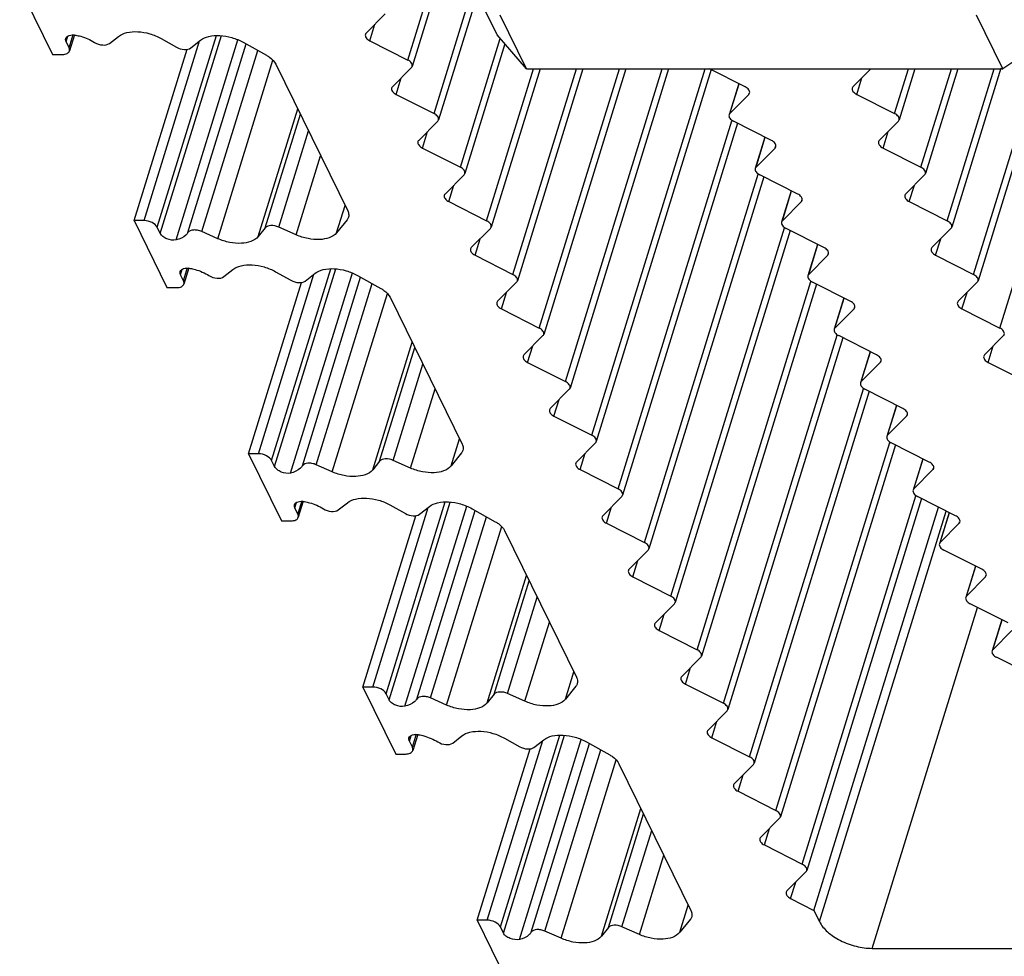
# Model space of a CAD drawing. Header units: millimetres. Extents: x 0 to 594, y 0 to 420.
# Tile 20 of 104: x 171 to 191, y 55 to 75. Entities that reach past the tile are written whole.
import ezdxf

# ---------------------------------------------------------------- set-up
doc = ezdxf.new("R2010")
doc.units = ezdxf.units.MM
doc.header["$LTSCALE"] = 32.67
doc.layers.get('0').update_dxf_attribs({"linetype": 'CONTINUOUS'})

msp = doc.modelspace()

# ---------------------------------------------------------------- linework, layer by layer
at = {"color": 9, "linetype": 'CONTINUOUS'}
for p, q in [((178.89345, 73.89225), (181.26812, 81.57668)), ((191.25477, 68.29762), (193.62947, 75.98216)), ((179.44252, 72.77336), (180.26294, 75.42824)), ((178.10207, 74.29347), (178.20831, 74.63726)), ((171.8243, 74.14873), (171.91028, 74.42699)), ((171.76137, 74.27697), (171.79691, 74.39199)), ((173.38783, 70.54029), (174.54629, 74.28906)), ((173.6637, 70.40043), (174.90085, 74.40384)), ((173.72663, 70.27219), (175.00228, 74.4002)), ((174.05878, 70.13814), (175.34932, 74.31434)), ((174.30497, 70.28854), (175.52194, 74.22668)), ((179.99167, 71.65431), (180.82262, 74.34328)), ((190.7057, 69.41652), (192.22047, 74.31832)), ((174.59257, 70.31176), (175.76103, 74.0929)), ((174.92844, 70.16292), (176.07936, 73.88731)), ((180.54074, 70.53542), (181.522, 73.71077)), ((181.08982, 69.41652), (182.41684, 73.71077)), ((181.63889, 68.29762), (183.31168, 73.71077)), ((182.18797, 67.17872), (184.20652, 73.71077)), ((182.73704, 66.05983), (185.10137, 73.71077)), ((189.0584, 72.77336), (189.34808, 73.71077)), ((189.60754, 71.65431), (190.24304, 73.71077)), ((190.15662, 70.53542), (191.13788, 73.71077)), ((178.65114, 73.17457), (178.75739, 73.51837)), ((185.61666, 72.77336), (185.80946, 73.39727)), ((188.26702, 73.17457), (188.37326, 73.51837)), ((186.01426, 73.17457), (186.02298, 73.20277)), ((175.77381, 70.20804), (176.59655, 72.87043)), ((175.91889, 70.38808), (176.65143, 72.75859)), ((183.28612, 64.94093), (185.66082, 72.62547)), ((176.20068, 70.40312), (176.82149, 72.41205)), ((179.20015, 72.0556), (179.30639, 72.3994)), ((188.81603, 72.0556), (188.92227, 72.3994)), ((186.1658, 71.65431), (186.35864, 72.27832)), ((186.56348, 72.0556), (186.57219, 72.0838)), ((176.56404, 70.24209), (177.07498, 71.89549)), ((183.8352, 63.82203), (186.20986, 71.50646)), ((179.74937, 70.93663), (179.85561, 71.28043)), ((186.71488, 70.53542), (186.90768, 71.15933)), ((189.36524, 70.93663), (189.47148, 71.28043)), ((187.11248, 70.93663), (187.1212, 70.96483)), ((177.40942, 70.28721), (177.58515, 70.85588)), ((184.38427, 62.70313), (186.75894, 70.38756)), ((180.29844, 69.81773), (180.40468, 70.16153)), ((189.91432, 69.81773), (190.02056, 70.16153)), ((187.26395, 69.41652), (187.45676, 70.04043)), ((187.66156, 69.81773), (187.67027, 69.84593)), ((174.14985, 69.40976), (174.18539, 69.52479)), ((174.21278, 69.28153), (174.29876, 69.55978)), ((176.05218, 65.53322), (177.28933, 69.53664)), ((176.11511, 65.40498), (177.39076, 69.53299)), ((175.77631, 65.67308), (176.93476, 69.42186)), ((176.44725, 65.27093), (177.7378, 69.44713)), ((176.69344, 65.42133), (177.91042, 69.35947)), ((176.98105, 65.44455), (178.14951, 69.2257)), ((184.93335, 61.58423), (187.30801, 69.26866)), ((177.31692, 65.29572), (178.46784, 69.02011)), ((180.84752, 68.69883), (180.95376, 69.04263)), ((187.81303, 68.29762), (188.00583, 68.92153)), ((190.46339, 68.69883), (190.56963, 69.04263)), ((188.21063, 68.69883), (188.21935, 68.72704)), ((185.48242, 60.46534), (187.85709, 68.14977)), ((178.16229, 65.34083), (178.98503, 68.00322)), ((178.30737, 65.52087), (179.03991, 67.89139)), ((181.39659, 67.57994), (181.50283, 67.92373)), ((191.01247, 67.57994), (191.11871, 67.92373)), ((188.3621, 67.17872), (188.55491, 67.80263)), ((178.58916, 65.53591), (179.20997, 67.54485)), ((188.75971, 67.57994), (188.76842, 67.60814)), ((178.95252, 65.37489), (179.46346, 67.02829)), ((186.0315, 59.34644), (188.40617, 67.03087)), ((181.94567, 66.46104), (182.05191, 66.80484)), ((188.91118, 66.05983), (189.10398, 66.68374)), ((189.30878, 66.46104), (189.3175, 66.48924)), ((179.7979, 65.42001), (179.97363, 65.98867)), ((186.58057, 58.22754), (188.95524, 65.91197)), ((182.49474, 65.34214), (182.60098, 65.68594)), ((189.46026, 64.94093), (189.65306, 65.56484)), ((189.85786, 65.34214), (189.86657, 65.37034)), ((187.12965, 57.10864), (189.50432, 64.79307)), ((176.53833, 64.54256), (176.57387, 64.65758)), ((176.60125, 64.41432), (176.68724, 64.69257)), ((178.16478, 60.80588), (179.32324, 64.55465)), ((178.44066, 60.66601), (179.67781, 64.66943)), ((178.50359, 60.53778), (179.77924, 64.66579)), ((178.83573, 60.40373), (180.12628, 64.57993)), ((183.04382, 64.22324), (183.15006, 64.56704)), ((179.08192, 60.55412), (180.2989, 64.49226)), ((179.36953, 60.57735), (180.53799, 64.35849)), ((187.48876, 55.9107), (190.13662, 64.47916)), ((190.00933, 63.82203), (190.20213, 64.44594)), ((179.70539, 60.42851), (180.85632, 64.1529)), ((190.40693, 64.22324), (190.41565, 64.25144)), ((183.59289, 63.10434), (183.69913, 63.44814)), ((190.55841, 62.70313), (190.75121, 63.32704)), ((180.55077, 60.47363), (181.37351, 63.13602)), ((190.95601, 63.10434), (190.96472, 63.13255)), ((180.69585, 60.65366), (181.42839, 63.02418)), ((180.97764, 60.6687), (181.59845, 62.67764)), ((184.14197, 61.98545), (184.24821, 62.32924)), ((188.59225, 55.35125), (190.79099, 62.46635)), ((181.341, 60.50768), (181.85194, 62.16108)), ((191.10748, 61.58423), (191.30028, 62.20814)), ((182.18637, 60.5528), (182.36211, 61.12147)), ((184.69104, 60.86655), (184.79729, 61.21035)), ((185.24012, 59.74765), (185.34636, 60.09145)), ((178.98973, 59.54712), (179.07572, 59.82537)), ((178.9268, 59.67535), (178.96235, 59.79037)), ((180.55326, 55.93867), (181.71172, 59.68744)), ((180.82913, 55.79881), (182.06628, 59.80222)), ((180.89206, 55.67057), (182.16771, 59.79858)), ((181.22421, 55.53652), (182.51475, 59.71272)), ((181.4704, 55.68692), (182.68738, 59.62506)), ((181.758, 55.71014), (182.92647, 59.49128)), ((182.09387, 55.5613), (183.2448, 59.28569)), ((185.78919, 58.62875), (185.89544, 58.97255)), ((182.93925, 55.60642), (183.76199, 58.26881)), ((183.08432, 55.78646), (183.81687, 58.15697)), ((183.36611, 55.8015), (183.98692, 57.81044)), ((186.33827, 57.50985), (186.44451, 57.85365)), ((183.72948, 55.64048), (184.24042, 57.29387)), ((186.88735, 56.39096), (186.99359, 56.73475)), ((184.57485, 55.68559), (184.75058, 56.25426))]:
    msp.add_line(p, q, dxfattribs=at)
at = {"color": 7, "linetype": 'CONTINUOUS'}
for p, q in [((181.38612, 81.52351), (178.98702, 73.75999)), ((193.1984, 77.04786), (190.79926, 69.28426)), ((180.75979, 74.41576), (180.21072, 75.53466)), ((170.79211, 75.40749), (171.47846, 74.00887)), ((180.34544, 75.26014), (179.53609, 72.64109)), ((178.42202, 74.85292), (178.02442, 74.4517)), ((181.37089, 73.71077), (180.82181, 74.82967)), ((191.31835, 73.71077), (190.76927, 74.82967)), ((171.93608, 74.41901), (171.83203, 74.0823)), ((181.37089, 73.71077), (180.75979, 74.41576)), ((192.36516, 74.41576), (191.31835, 73.71077)), ((171.8243, 74.14873), (171.76137, 74.27697)), ((172.66615, 74.2374), (172.85594, 74.38624)), ((173.74559, 74.34112), (174.06737, 74.16108)), ((174.36392, 74.14604), (174.56925, 74.30707)), ((175.4589, 74.26195), (175.94446, 73.99027)), ((178.10207, 74.29347), (178.89345, 73.89225)), ((180.92173, 74.22895), (180.08524, 71.52205)), ((171.47846, 74.00887), (171.68569, 74.00887)), ((173.18059, 70.54029), (174.28561, 74.11615)), ((176.13741, 73.80607), (177.6405, 70.74309)), ((178.9711, 73.73402), (178.57349, 73.3328)), ((181.65644, 73.71077), (180.63431, 70.40315)), ((182.55128, 73.71077), (181.18339, 69.28426)), ((181.37089, 73.71077), (191.31835, 73.71077)), ((183.44612, 73.71077), (181.73246, 68.16536)), ((184.34097, 73.71077), (182.28154, 67.04646)), ((185.22975, 73.69117), (182.83061, 65.92756)), ((185.93661, 73.3328), (185.19109, 73.71077)), ((188.56394, 73.71077), (188.18937, 73.3328)), ((189.48252, 73.71077), (189.15197, 72.64109)), ((190.37748, 73.71077), (189.70111, 71.52205)), ((191.27633, 73.72375), (190.25019, 70.40315)), ((185.80264, 73.40073), (185.60074, 72.74738)), ((178.65114, 73.17457), (179.44252, 72.77336)), ((185.61666, 72.77336), (186.01426, 73.17457)), ((188.26702, 73.17457), (189.0584, 72.77336)), ((179.52017, 72.61512), (179.1225, 72.21384)), ((185.77883, 72.57227), (183.37969, 64.80866)), ((186.48583, 72.21384), (185.69431, 72.61512)), ((189.13605, 72.61512), (188.73837, 72.21384)), ((186.35181, 72.28178), (186.14989, 71.62834)), ((179.20015, 72.0556), (179.99167, 71.65431)), ((186.1658, 71.65431), (186.56348, 72.0556)), ((188.81603, 72.0556), (189.60754, 71.65431)), ((180.06932, 71.49608), (179.67171, 71.09487)), ((186.32787, 71.45328), (183.92876, 63.68977)), ((187.03483, 71.09487), (186.24345, 71.49608)), ((189.6852, 71.49608), (189.28759, 71.09487)), ((186.90086, 71.16279), (186.69896, 70.50944)), ((179.74937, 70.93663), (180.54074, 70.53542)), ((186.71488, 70.53542), (187.11248, 70.93663)), ((189.36524, 70.93663), (190.15662, 70.53542)), ((173.18059, 70.54029), (173.86693, 69.14167)), ((173.38783, 70.54029), (173.18059, 70.54029)), ((177.62834, 70.55889), (177.40942, 70.28721)), ((173.72663, 70.27219), (173.6637, 70.40043)), ((174.92844, 70.16292), (174.59257, 70.31176)), ((175.91889, 70.38808), (175.77381, 70.20804)), ((176.56404, 70.24209), (176.20068, 70.40312)), ((180.61839, 70.37718), (180.22079, 69.97597)), ((186.87695, 70.33438), (184.47784, 62.57087)), ((187.58391, 69.97597), (186.79253, 70.37718)), ((190.23427, 70.37718), (189.83667, 69.97597)), ((187.44993, 70.04389), (187.24804, 69.39055)), ((180.29844, 69.81773), (181.08982, 69.41652)), ((187.26395, 69.41652), (187.66156, 69.81773)), ((189.91432, 69.81773), (190.7057, 69.41652)), ((174.32456, 69.55181), (174.22051, 69.2151)), ((175.05462, 69.37019), (175.24441, 69.51903)), ((174.21278, 69.28153), (174.14985, 69.40976)), ((176.13407, 69.47391), (176.45584, 69.29388)), ((176.7524, 69.27884), (176.95772, 69.43986)), ((177.84738, 69.39474), (178.33294, 69.12307)), ((173.86693, 69.14167), (174.07417, 69.14167)), ((175.56907, 65.67308), (176.67409, 69.24894)), ((181.16747, 69.25828), (180.76987, 68.85707)), ((187.42602, 69.21549), (185.02692, 61.45197)), ((188.13298, 68.85707), (187.3416, 69.25828)), ((190.78335, 69.25828), (190.38574, 68.85707)), ((178.52588, 68.93886), (180.02898, 65.87588)), ((187.99901, 68.92499), (187.79711, 68.27165)), ((180.84752, 68.69883), (181.63889, 68.29762)), ((187.81303, 68.29762), (188.21063, 68.69883)), ((190.46339, 68.69883), (191.25477, 68.29762)), ((181.71654, 68.13939), (181.31894, 67.73817)), ((187.9751, 68.09659), (185.57599, 60.33307)), ((188.68206, 67.73817), (187.89068, 68.13939)), ((191.33242, 68.13939), (190.93482, 67.73817)), ((188.54809, 67.80609), (188.34619, 67.15275)), ((181.39659, 67.57994), (182.18797, 67.17872)), ((188.3621, 67.17872), (188.75971, 67.57994)), ((191.01247, 67.57994), (191.80385, 67.17872)), ((182.26562, 67.02049), (181.86802, 66.61927)), ((189.23113, 66.61927), (188.43976, 67.02049)), ((188.52417, 66.97769), (186.12507, 59.21418)), ((189.09716, 66.6872), (188.89526, 66.03385)), ((181.94567, 66.46104), (182.73704, 66.05983)), ((188.91118, 66.05983), (189.30878, 66.46104)), ((182.8147, 65.90159), (182.41709, 65.50038)), ((189.07325, 65.85879), (186.67414, 58.09528)), ((189.78021, 65.50038), (188.98883, 65.90159)), ((175.56907, 65.67308), (176.25541, 64.27446)), ((175.77631, 65.67308), (175.56907, 65.67308)), ((180.01682, 65.69168), (179.7979, 65.42001)), ((176.11511, 65.40498), (176.05218, 65.53322)), ((177.31692, 65.29572), (176.98105, 65.44455)), ((178.30737, 65.52087), (178.16229, 65.34083)), ((178.95252, 65.37489), (178.58916, 65.53591)), ((189.64624, 65.5683), (189.44434, 64.91495)), ((182.49474, 65.34214), (183.28612, 64.94093)), ((189.46026, 64.94093), (189.85786, 65.34214)), ((183.36377, 64.78269), (182.96617, 64.38148)), ((190.32928, 64.38148), (189.53791, 64.78269)), ((176.71304, 64.6846), (176.60898, 64.34789)), ((177.4431, 64.50299), (177.63289, 64.65183)), ((178.52255, 64.60671), (178.84432, 64.42667)), ((179.14088, 64.41163), (179.3462, 64.57266)), ((189.62232, 64.73989), (187.22322, 56.97638)), ((187.37421, 56.14413), (189.97522, 64.56098)), ((176.60125, 64.41432), (176.53833, 64.54256)), ((177.95754, 60.80588), (179.06257, 64.38174)), ((180.23586, 64.52754), (180.72142, 64.25586)), ((190.19531, 64.4494), (189.99341, 63.79606)), ((176.25541, 64.27446), (176.46265, 64.27446)), ((183.04382, 64.22324), (183.8352, 63.82203)), ((190.00933, 63.82203), (190.40693, 64.22324)), ((180.91436, 64.07166), (182.41746, 61.00868)), ((183.91285, 63.66379), (183.51524, 63.26258)), ((190.87836, 63.26258), (190.08698, 63.66379)), ((190.74439, 63.3305), (190.54249, 62.67716)), ((183.59289, 63.10434), (184.38427, 62.70313)), ((190.55841, 62.70313), (190.95601, 63.10434)), ((184.46192, 62.5449), (184.06432, 62.14368)), ((191.42743, 62.14368), (190.63606, 62.5449)), ((191.29346, 62.2116), (191.09156, 61.55826)), ((184.14197, 61.98545), (184.93335, 61.58423)), ((191.10748, 61.58423), (191.50509, 61.98545)), ((185.011, 61.426), (184.61339, 61.02478)), ((191.97651, 61.02478), (191.18513, 61.426)), ((184.69104, 60.86655), (185.48242, 60.46534)), ((177.95754, 60.80588), (178.64389, 59.40725)), ((178.16478, 60.80588), (177.95754, 60.80588)), ((178.50359, 60.53778), (178.44066, 60.66601)), ((180.69585, 60.65366), (180.55077, 60.47363)), ((181.341, 60.50768), (180.97764, 60.6687)), ((182.40529, 60.82447), (182.18638, 60.5528)), ((179.70539, 60.42851), (179.36953, 60.57735)), ((185.56007, 60.3071), (185.16247, 59.90589)), ((178.98973, 59.54712), (178.9268, 59.67535)), ((179.10151, 59.8174), (178.99746, 59.48069)), ((179.83158, 59.63578), (180.02137, 59.78462)), ((180.91103, 59.7395), (181.2328, 59.55947)), ((181.52935, 59.54443), (181.73468, 59.70545)), ((182.62434, 59.66033), (183.10989, 59.38865)), ((185.24012, 59.74765), (186.0315, 59.34644)), ((180.34602, 55.93867), (181.45105, 59.51453)), ((178.64389, 59.40725), (178.85113, 59.40725)), ((183.30284, 59.20445), (184.80593, 56.14147)), ((186.10915, 59.1882), (185.71154, 58.78699)), ((185.78919, 58.62875), (186.58057, 58.22754)), ((186.65822, 58.0693), (186.26062, 57.66809)), ((186.33827, 57.50985), (187.12965, 57.10864)), ((187.2073, 56.95041), (186.80969, 56.54919)), ((186.88735, 56.39096), (187.37421, 56.14413)), ((187.37421, 56.14413), (187.48876, 55.9107)), ((180.55326, 55.93867), (180.34602, 55.93867)), ((180.34602, 55.93867), (181.03237, 54.54005)), ((184.79377, 55.95727), (184.57485, 55.6856)), ((180.89206, 55.67057), (180.82913, 55.79881)), ((182.09387, 55.5613), (181.758, 55.71014)), ((183.08432, 55.78646), (182.93925, 55.60642)), ((183.72948, 55.64048), (183.36611, 55.8015)), ((188.59225, 55.35125), (193.56598, 55.35125))]:
    msp.add_line(p, q, dxfattribs=at)
for points, knots in [([(171.75376, 74.34336), (171.76293, 74.37388), (171.81576, 74.40988), (171.8919, 74.41872), (171.93818, 74.41537), (171.96195, 74.41102)], [0, 0, 0, 0, 0.41062638, 0.68853218, 1, 1, 1, 1]), ([(172.85594, 74.38624), (172.90528, 74.42493), (173.0391, 74.47861), (173.26517, 74.49242), (173.51085, 74.44834), (173.67073, 74.38301), (173.74559, 74.34112)], [0, 0, 0, 0, 0.20211327, 0.44858369, 0.72348986, 1, 1, 1, 1]), ([(178.00858, 74.4257), (178.00158, 74.40305), (178.02334, 74.34056), (178.07235, 74.30853), (178.10207, 74.29347)], [0, 0, 0, 0, 0.41574767, 1, 1, 1, 1]), ([(171.76137, 74.27697), (171.75867, 74.28247), (171.7502, 74.30335), (171.74903, 74.32762), (171.75376, 74.34336)], [0, 0, 0, 0, 0.27142892, 1, 1, 1, 1]), ([(171.96195, 74.41102), (171.99702, 74.40461), (172.13436, 74.3727), (172.26641, 74.31639), (172.35575, 74.26062)], [0, 0, 0, 0, 0.25291069, 1, 1, 1, 1]), ([(172.35575, 74.26062), (172.40604, 74.22923), (172.50981, 74.1947), (172.62816, 74.20761), (172.66615, 74.2374)], [0, 0, 0, 0, 0.55115231, 1, 1, 1, 1]), ([(174.56925, 74.30707), (174.61859, 74.34576), (174.75241, 74.39944), (174.97848, 74.41325), (175.22416, 74.36917), (175.38404, 74.30383), (175.4589, 74.26195)], [0, 0, 0, 0, 0.20211342, 0.44858399, 0.7234901, 1, 1, 1, 1]), ([(171.68569, 74.00887), (171.71852, 74.00887), (171.77713, 74.01557), (171.82491, 74.05895), (171.83201, 74.08231)], [0, 0, 0, 0, 0.573494, 1, 1, 1, 1]), ([(171.83201, 74.08231), (171.83679, 74.09803), (171.83551, 74.12234), (171.82701, 74.14322), (171.8243, 74.14873)], [0, 0, 0, 0, 0.72780144, 1, 1, 1, 1]), ([(174.06737, 74.16108), (174.11682, 74.13341), (174.21624, 74.10322), (174.32795, 74.11784), (174.36392, 74.14604)], [0, 0, 0, 0, 0.55351447, 1, 1, 1, 1]), ([(175.94446, 73.99027), (175.96642, 73.97798), (176.04178, 73.93023), (176.10903, 73.86389), (176.13741, 73.80607)], [0, 0, 0, 0, 0.28095209, 1, 1, 1, 1]), ([(178.98693, 73.76002), (178.99394, 73.78267), (178.97218, 73.84516), (178.92316, 73.87719), (178.89345, 73.89225)], [0, 0, 0, 0, 0.41574767, 1, 1, 1, 1]), ([(178.55766, 73.3068), (178.55065, 73.28416), (178.57241, 73.22166), (178.62143, 73.18963), (178.65114, 73.17457)], [0, 0, 0, 0, 0.41574767, 1, 1, 1, 1]), ([(186.0301, 73.20057), (186.0371, 73.22322), (186.01534, 73.28571), (185.96633, 73.31774), (185.93661, 73.3328)], [0, 0, 0, 0, 0.41574782, 1, 1, 1, 1]), ([(188.17354, 73.3068), (188.16653, 73.28416), (188.18829, 73.22166), (188.23731, 73.18963), (188.26702, 73.17457)], [0, 0, 0, 0, 0.41574767, 1, 1, 1, 1]), ([(179.53601, 72.64112), (179.54301, 72.66377), (179.52125, 72.72627), (179.47224, 72.75829), (179.44252, 72.77336)], [0, 0, 0, 0, 0.41574767, 1, 1, 1, 1]), ([(189.15188, 72.64112), (189.15889, 72.66377), (189.13713, 72.72627), (189.08811, 72.75829), (189.0584, 72.77336)], [0, 0, 0, 0, 0.41574767, 1, 1, 1, 1]), ([(185.60082, 72.74735), (185.59382, 72.72471), (185.61558, 72.66221), (185.66459, 72.63019), (185.69431, 72.61512)], [0, 0, 0, 0, 0.41574767, 1, 1, 1, 1]), ([(179.10666, 72.18783), (179.09966, 72.16519), (179.12142, 72.10269), (179.17043, 72.07067), (179.20015, 72.0556)], [0, 0, 0, 0, 0.41574767, 1, 1, 1, 1]), ([(186.57931, 72.0816), (186.58632, 72.10425), (186.56456, 72.16675), (186.51554, 72.19877), (186.48583, 72.21384)], [0, 0, 0, 0, 0.41574782, 1, 1, 1, 1]), ([(188.72254, 72.18783), (188.71553, 72.16519), (188.7373, 72.10269), (188.78631, 72.07067), (188.81603, 72.0556)], [0, 0, 0, 0, 0.41574767, 1, 1, 1, 1]), ([(180.08515, 71.52208), (180.09216, 71.54473), (180.0704, 71.60722), (180.02138, 71.63925), (179.99167, 71.65431)], [0, 0, 0, 0, 0.41574767, 1, 1, 1, 1]), ([(186.14997, 71.62831), (186.14296, 71.60567), (186.16472, 71.54317), (186.21374, 71.51114), (186.24345, 71.49608)], [0, 0, 0, 0, 0.41574767, 1, 1, 1, 1]), ([(189.70103, 71.52208), (189.70804, 71.54473), (189.68627, 71.60722), (189.63726, 71.63925), (189.60754, 71.65431)], [0, 0, 0, 0, 0.41574767, 1, 1, 1, 1]), ([(179.65588, 71.06886), (179.64887, 71.04622), (179.67064, 70.98372), (179.71965, 70.9517), (179.74937, 70.93663)], [0, 0, 0, 0, 0.41574767, 1, 1, 1, 1]), ([(187.12832, 70.96263), (187.13532, 70.98528), (187.11356, 71.04778), (187.06455, 71.0798), (187.03483, 71.09487)], [0, 0, 0, 0, 0.41574782, 1, 1, 1, 1]), ([(189.27176, 71.06886), (189.26475, 71.04622), (189.28651, 70.98372), (189.33553, 70.9517), (189.36524, 70.93663)], [0, 0, 0, 0, 0.41574767, 1, 1, 1, 1]), ([(177.6405, 70.74309), (177.64595, 70.73198), (177.6631, 70.69027), (177.66566, 70.64155), (177.65596, 70.61023)], [0, 0, 0, 0, 0.27406003, 1, 1, 1, 1]), ([(173.6637, 70.40043), (173.64206, 70.44452), (173.55047, 70.51368), (173.44503, 70.54029), (173.38783, 70.54029)], [0, 0, 0, 0, 0.4619649, 1, 1, 1, 1]), ([(180.63423, 70.40318), (180.64124, 70.42583), (180.61947, 70.48833), (180.57046, 70.52035), (180.54074, 70.53542)], [0, 0, 0, 0, 0.41574767, 1, 1, 1, 1]), ([(186.69905, 70.50942), (186.69204, 70.48677), (186.7138, 70.42427), (186.76281, 70.39225), (186.79253, 70.37718)], [0, 0, 0, 0, 0.41574767, 1, 1, 1, 1]), ([(190.2501, 70.40318), (190.25711, 70.42583), (190.23535, 70.48833), (190.18634, 70.52035), (190.15662, 70.53542)], [0, 0, 0, 0, 0.41574767, 1, 1, 1, 1]), ([(174.59257, 70.31176), (174.56493, 70.32401), (174.50745, 70.3413), (174.40837, 70.34978), (174.32739, 70.32467), (174.30497, 70.28854)], [0, 0, 0, 0, 0.29805012, 0.58074626, 1, 1, 1, 1]), ([(176.20068, 70.40312), (176.14944, 70.42582), (176.05337, 70.44882), (175.94525, 70.42079), (175.91889, 70.38808)], [0, 0, 0, 0, 0.57156399, 1, 1, 1, 1]), ([(174.05878, 70.13814), (173.99533, 70.124), (173.89086, 70.14099), (173.78141, 70.20191), (173.73866, 70.24768), (173.72663, 70.27219)], [0, 0, 0, 0, 0.51896423, 0.78207426, 1, 1, 1, 1]), ([(174.30497, 70.28854), (174.29359, 70.27021), (174.23034, 70.19422), (174.1331, 70.1547), (174.05878, 70.13814)], [0, 0, 0, 0, 0.2207658, 1, 1, 1, 1]), ([(175.77381, 70.20804), (175.69473, 70.1099), (175.46142, 70.04927), (175.17197, 70.07706), (175.00756, 70.12786), (174.92844, 70.16292)], [0, 0, 0, 0, 0.42684585, 0.70688049, 1, 1, 1, 1]), ([(177.40942, 70.28721), (177.33034, 70.18908), (177.09703, 70.12844), (176.80758, 70.15623), (176.64317, 70.20703), (176.56404, 70.24209)], [0, 0, 0, 0, 0.4268455, 0.70688009, 1, 1, 1, 1]), ([(180.20496, 69.94997), (180.19795, 69.92732), (180.21971, 69.86482), (180.26872, 69.8328), (180.29844, 69.81773)], [0, 0, 0, 0, 0.41574767, 1, 1, 1, 1]), ([(187.67739, 69.84373), (187.6844, 69.86638), (187.66264, 69.92888), (187.61362, 69.9609), (187.58391, 69.97597)], [0, 0, 0, 0, 0.41574782, 1, 1, 1, 1]), ([(189.82083, 69.94997), (189.81383, 69.92732), (189.83559, 69.86482), (189.8846, 69.8328), (189.91432, 69.81773)], [0, 0, 0, 0, 0.41574767, 1, 1, 1, 1]), ([(174.14223, 69.47616), (174.1514, 69.50667), (174.20424, 69.54268), (174.28038, 69.55151), (174.32666, 69.54816), (174.35043, 69.54381)], [0, 0, 0, 0, 0.41062638, 0.68853218, 1, 1, 1, 1]), ([(174.35043, 69.54381), (174.3855, 69.5374), (174.52283, 69.50549), (174.65489, 69.44918), (174.74423, 69.39342)], [0, 0, 0, 0, 0.25291069, 1, 1, 1, 1]), ([(175.24441, 69.51903), (175.29375, 69.55773), (175.42758, 69.6114), (175.65365, 69.62521), (175.89933, 69.58114), (176.05921, 69.5158), (176.13407, 69.47391)], [0, 0, 0, 0, 0.20211327, 0.44858369, 0.72348986, 1, 1, 1, 1]), ([(176.95772, 69.43986), (177.00706, 69.47856), (177.14089, 69.53223), (177.36696, 69.54604), (177.61264, 69.50196), (177.77252, 69.43663), (177.84738, 69.39474)], [0, 0, 0, 0, 0.20211342, 0.44858399, 0.7234901, 1, 1, 1, 1]), ([(174.14985, 69.40976), (174.14715, 69.41526), (174.13868, 69.43615), (174.1375, 69.46042), (174.14223, 69.47616)], [0, 0, 0, 0, 0.27142892, 1, 1, 1, 1]), ([(174.22049, 69.2151), (174.22527, 69.23082), (174.22398, 69.25513), (174.21548, 69.27601), (174.21278, 69.28153)], [0, 0, 0, 0, 0.72780144, 1, 1, 1, 1]), ([(174.74423, 69.39342), (174.79451, 69.36203), (174.89829, 69.32749), (175.01664, 69.3404), (175.05462, 69.37019)], [0, 0, 0, 0, 0.55115231, 1, 1, 1, 1]), ([(176.45584, 69.29388), (176.5053, 69.26621), (176.60472, 69.23602), (176.71643, 69.25063), (176.7524, 69.27884)], [0, 0, 0, 0, 0.55351447, 1, 1, 1, 1]), ([(181.1833, 69.28428), (181.19031, 69.30693), (181.16855, 69.36943), (181.11953, 69.40145), (181.08982, 69.41652)], [0, 0, 0, 0, 0.41574767, 1, 1, 1, 1]), ([(187.24812, 69.39052), (187.24111, 69.36787), (187.26288, 69.30537), (187.31189, 69.27335), (187.3416, 69.25828)], [0, 0, 0, 0, 0.41574767, 1, 1, 1, 1]), ([(190.79918, 69.28428), (190.80619, 69.30693), (190.78442, 69.36943), (190.73541, 69.40145), (190.7057, 69.41652)], [0, 0, 0, 0, 0.41574767, 1, 1, 1, 1]), ([(174.07417, 69.14167), (174.107, 69.14167), (174.16561, 69.14837), (174.21339, 69.19174), (174.22049, 69.2151)], [0, 0, 0, 0, 0.573494, 1, 1, 1, 1]), ([(178.33294, 69.12307), (178.3549, 69.11078), (178.43025, 69.06303), (178.49751, 68.99669), (178.52588, 68.93886)], [0, 0, 0, 0, 0.28095209, 1, 1, 1, 1]), ([(180.75403, 68.83107), (180.74702, 68.80842), (180.76879, 68.74592), (180.8178, 68.7139), (180.84752, 68.69883)], [0, 0, 0, 0, 0.41574767, 1, 1, 1, 1]), ([(188.22647, 68.72484), (188.23347, 68.74748), (188.21171, 68.80998), (188.1627, 68.842), (188.13298, 68.85707)], [0, 0, 0, 0, 0.41574782, 1, 1, 1, 1]), ([(190.36991, 68.83107), (190.3629, 68.80842), (190.38466, 68.74592), (190.43368, 68.7139), (190.46339, 68.69883)], [0, 0, 0, 0, 0.41574767, 1, 1, 1, 1]), ([(181.73238, 68.16539), (181.73939, 68.18803), (181.71762, 68.25053), (181.66861, 68.28256), (181.63889, 68.29762)], [0, 0, 0, 0, 0.41574767, 1, 1, 1, 1]), ([(187.7972, 68.27162), (187.79019, 68.24897), (187.81195, 68.18648), (187.86096, 68.15445), (187.89068, 68.13939)], [0, 0, 0, 0, 0.41574767, 1, 1, 1, 1]), ([(191.34826, 68.16539), (191.35526, 68.18803), (191.3335, 68.25053), (191.28449, 68.28256), (191.25477, 68.29762)], [0, 0, 0, 0, 0.41574767, 1, 1, 1, 1]), ([(181.30311, 67.71217), (181.2961, 67.68952), (181.31786, 67.62703), (181.36688, 67.595), (181.39659, 67.57994)], [0, 0, 0, 0, 0.41574767, 1, 1, 1, 1]), ([(188.77554, 67.60594), (188.78255, 67.62859), (188.76079, 67.69108), (188.71177, 67.72311), (188.68206, 67.73817)], [0, 0, 0, 0, 0.41574782, 1, 1, 1, 1]), ([(190.91898, 67.71217), (190.91198, 67.68952), (190.93374, 67.62703), (190.98275, 67.595), (191.01247, 67.57994)], [0, 0, 0, 0, 0.41574767, 1, 1, 1, 1]), ([(182.28145, 67.04649), (182.28846, 67.06914), (182.2667, 67.13163), (182.21769, 67.16366), (182.18797, 67.17872)], [0, 0, 0, 0, 0.41574767, 1, 1, 1, 1]), ([(188.34627, 67.15272), (188.33926, 67.13007), (188.36103, 67.06758), (188.41004, 67.03555), (188.43976, 67.02049)], [0, 0, 0, 0, 0.41574767, 1, 1, 1, 1]), ([(189.32462, 66.48704), (189.33163, 66.50969), (189.30986, 66.57218), (189.26085, 66.60421), (189.23113, 66.61927)], [0, 0, 0, 0, 0.41574782, 1, 1, 1, 1]), ([(181.85218, 66.59327), (181.84517, 66.57062), (181.86694, 66.50813), (181.91595, 66.4761), (181.94567, 66.46104)], [0, 0, 0, 0, 0.41574767, 1, 1, 1, 1]), ([(182.83053, 65.92759), (182.83754, 65.95024), (182.81577, 66.01274), (182.76676, 66.04476), (182.73704, 66.05983)], [0, 0, 0, 0, 0.41574767, 1, 1, 1, 1]), ([(188.89535, 66.03382), (188.88834, 66.01118), (188.9101, 65.94868), (188.95912, 65.91665), (188.98883, 65.90159)], [0, 0, 0, 0, 0.41574767, 1, 1, 1, 1]), ([(180.02898, 65.87588), (180.03443, 65.86477), (180.05158, 65.82307), (180.05413, 65.77435), (180.04444, 65.74302)], [0, 0, 0, 0, 0.27406003, 1, 1, 1, 1]), ([(176.05218, 65.53322), (176.03054, 65.57731), (175.93895, 65.64647), (175.83351, 65.67308), (175.77631, 65.67308)], [0, 0, 0, 0, 0.4619649, 1, 1, 1, 1]), ([(176.44725, 65.27093), (176.38381, 65.25679), (176.27934, 65.27379), (176.16989, 65.3347), (176.12713, 65.38048), (176.11511, 65.40498)], [0, 0, 0, 0, 0.51896423, 0.78207426, 1, 1, 1, 1]), ([(176.69344, 65.42133), (176.68207, 65.403), (176.61881, 65.32701), (176.52157, 65.2875), (176.44725, 65.27093)], [0, 0, 0, 0, 0.2207658, 1, 1, 1, 1]), ([(176.98105, 65.44455), (176.95341, 65.4568), (176.89592, 65.47409), (176.79685, 65.48257), (176.71587, 65.45746), (176.69344, 65.42133)], [0, 0, 0, 0, 0.29805012, 0.58074626, 1, 1, 1, 1]), ([(178.58916, 65.53591), (178.53792, 65.55862), (178.44185, 65.58161), (178.33373, 65.55358), (178.30737, 65.52087)], [0, 0, 0, 0, 0.57156399, 1, 1, 1, 1]), ([(179.7979, 65.42001), (179.71882, 65.32187), (179.48551, 65.26123), (179.19606, 65.28902), (179.03165, 65.33982), (178.95252, 65.37489)], [0, 0, 0, 0, 0.4268455, 0.70688009, 1, 1, 1, 1]), ([(182.40126, 65.47438), (182.39425, 65.45173), (182.41601, 65.38923), (182.46503, 65.35721), (182.49474, 65.34214)], [0, 0, 0, 0, 0.41574767, 1, 1, 1, 1]), ([(189.87369, 65.36814), (189.8807, 65.39079), (189.85894, 65.45329), (189.80992, 65.48531), (189.78021, 65.50038)], [0, 0, 0, 0, 0.41574782, 1, 1, 1, 1]), ([(178.16229, 65.34083), (178.08321, 65.2427), (177.8499, 65.18206), (177.56045, 65.20985), (177.39604, 65.26065), (177.31692, 65.29572)], [0, 0, 0, 0, 0.42684585, 0.70688049, 1, 1, 1, 1]), ([(177.63289, 64.65183), (177.68223, 64.69052), (177.81606, 64.7442), (178.04213, 64.75801), (178.28781, 64.71393), (178.44769, 64.64859), (178.52255, 64.60671)], [0, 0, 0, 0, 0.20211327, 0.44858369, 0.72348986, 1, 1, 1, 1]), ([(183.3796, 64.80869), (183.38661, 64.83134), (183.36485, 64.89384), (183.31584, 64.92586), (183.28612, 64.94093)], [0, 0, 0, 0, 0.41574767, 1, 1, 1, 1]), ([(189.44442, 64.91493), (189.43741, 64.89228), (189.45918, 64.82978), (189.50819, 64.79776), (189.53791, 64.78269)], [0, 0, 0, 0, 0.41574767, 1, 1, 1, 1]), ([(176.53833, 64.54256), (176.53563, 64.54806), (176.52716, 64.56894), (176.52598, 64.59321), (176.53071, 64.60895)], [0, 0, 0, 0, 0.27142892, 1, 1, 1, 1]), ([(176.53071, 64.60895), (176.53988, 64.63947), (176.59272, 64.67547), (176.66886, 64.68431), (176.71514, 64.68095), (176.73891, 64.67661)], [0, 0, 0, 0, 0.41062638, 0.68853218, 1, 1, 1, 1]), ([(176.73891, 64.67661), (176.77398, 64.67019), (176.91131, 64.63828), (177.04337, 64.58198), (177.1327, 64.52621)], [0, 0, 0, 0, 0.25291069, 1, 1, 1, 1]), ([(179.3462, 64.57266), (179.39554, 64.61135), (179.52937, 64.66503), (179.75544, 64.67883), (180.00112, 64.63476), (180.16099, 64.56942), (180.23586, 64.52754)], [0, 0, 0, 0, 0.20211342, 0.44858399, 0.7234901, 1, 1, 1, 1]), ([(176.46265, 64.27446), (176.49548, 64.27446), (176.55409, 64.28116), (176.60187, 64.32454), (176.60897, 64.3479)], [0, 0, 0, 0, 0.573494, 1, 1, 1, 1]), ([(176.60897, 64.3479), (176.61375, 64.36362), (176.61246, 64.38793), (176.60396, 64.4088), (176.60125, 64.41432)], [0, 0, 0, 0, 0.72780144, 1, 1, 1, 1]), ([(177.1327, 64.52621), (177.18299, 64.49482), (177.28677, 64.46028), (177.40511, 64.4732), (177.4431, 64.50299)], [0, 0, 0, 0, 0.55115231, 1, 1, 1, 1]), ([(178.84432, 64.42667), (178.89378, 64.399), (178.9932, 64.36881), (179.1049, 64.38342), (179.14088, 64.41163)], [0, 0, 0, 0, 0.55351447, 1, 1, 1, 1]), ([(182.95033, 64.35548), (182.94333, 64.33283), (182.96509, 64.27033), (183.0141, 64.23831), (183.04382, 64.22324)], [0, 0, 0, 0, 0.41574767, 1, 1, 1, 1]), ([(190.42277, 64.24924), (190.42978, 64.27189), (190.40801, 64.33439), (190.359, 64.36641), (190.32928, 64.38148)], [0, 0, 0, 0, 0.41574782, 1, 1, 1, 1]), ([(180.72142, 64.25586), (180.74338, 64.24357), (180.81873, 64.19582), (180.88599, 64.12948), (180.91436, 64.07166)], [0, 0, 0, 0, 0.28095209, 1, 1, 1, 1]), ([(183.92868, 63.68979), (183.93569, 63.71244), (183.91392, 63.77494), (183.86491, 63.80696), (183.8352, 63.82203)], [0, 0, 0, 0, 0.41574767, 1, 1, 1, 1]), ([(189.9935, 63.79603), (189.98649, 63.77338), (190.00825, 63.71088), (190.05727, 63.67886), (190.08698, 63.66379)], [0, 0, 0, 0, 0.41574767, 1, 1, 1, 1]), ([(183.49941, 63.23658), (183.4924, 63.21393), (183.51416, 63.15143), (183.56318, 63.11941), (183.59289, 63.10434)], [0, 0, 0, 0, 0.41574767, 1, 1, 1, 1]), ([(190.97184, 63.13035), (190.97885, 63.15299), (190.95709, 63.21549), (190.90808, 63.24751), (190.87836, 63.26258)], [0, 0, 0, 0, 0.41574782, 1, 1, 1, 1]), ([(184.47776, 62.5709), (184.48476, 62.59355), (184.463, 62.65604), (184.41399, 62.68807), (184.38427, 62.70313)], [0, 0, 0, 0, 0.41574767, 1, 1, 1, 1]), ([(190.54257, 62.67713), (190.53556, 62.65448), (190.55733, 62.59199), (190.60634, 62.55996), (190.63606, 62.5449)], [0, 0, 0, 0, 0.41574767, 1, 1, 1, 1]), ([(184.04848, 62.11768), (184.04148, 62.09503), (184.06324, 62.03254), (184.11225, 62.00051), (184.14197, 61.98545)], [0, 0, 0, 0, 0.41574767, 1, 1, 1, 1]), ([(185.02683, 61.452), (185.03384, 61.47465), (185.01208, 61.53714), (184.96306, 61.56917), (184.93335, 61.58423)], [0, 0, 0, 0, 0.41574767, 1, 1, 1, 1]), ([(191.09165, 61.55823), (191.08464, 61.53558), (191.1064, 61.47309), (191.15542, 61.44106), (191.18513, 61.426)], [0, 0, 0, 0, 0.41574767, 1, 1, 1, 1]), ([(182.41746, 61.00868), (182.42291, 60.99756), (182.44005, 60.95586), (182.44261, 60.90714), (182.43292, 60.87582)], [0, 0, 0, 0, 0.27406003, 1, 1, 1, 1]), ([(184.59756, 60.99878), (184.59055, 60.97613), (184.61231, 60.91364), (184.66133, 60.88161), (184.69104, 60.86655)], [0, 0, 0, 0, 0.41574767, 1, 1, 1, 1]), ([(178.44066, 60.66601), (178.41902, 60.71011), (178.32743, 60.77926), (178.22199, 60.80588), (178.16478, 60.80588)], [0, 0, 0, 0, 0.4619649, 1, 1, 1, 1]), ([(180.97764, 60.6687), (180.9264, 60.69141), (180.83032, 60.71441), (180.72221, 60.68638), (180.69585, 60.65366)], [0, 0, 0, 0, 0.57156399, 1, 1, 1, 1]), ([(178.83573, 60.40373), (178.77228, 60.38959), (178.66781, 60.40658), (178.55837, 60.46749), (178.51561, 60.51327), (178.50359, 60.53778)], [0, 0, 0, 0, 0.51896423, 0.78207426, 1, 1, 1, 1]), ([(179.08192, 60.55412), (179.07055, 60.53579), (179.00729, 60.45981), (178.91005, 60.42029), (178.83573, 60.40373)], [0, 0, 0, 0, 0.2207658, 1, 1, 1, 1]), ([(179.36953, 60.57735), (179.34189, 60.58959), (179.2844, 60.60689), (179.18533, 60.61537), (179.10434, 60.59025), (179.08192, 60.55412)], [0, 0, 0, 0, 0.29805012, 0.58074626, 1, 1, 1, 1]), ([(180.55077, 60.47363), (180.47169, 60.37549), (180.23838, 60.31485), (179.94893, 60.34264), (179.78452, 60.39344), (179.70539, 60.42851)], [0, 0, 0, 0, 0.42684585, 0.70688049, 1, 1, 1, 1]), ([(182.18638, 60.5528), (182.1073, 60.45467), (181.87399, 60.39403), (181.58454, 60.42182), (181.42013, 60.47262), (181.341, 60.50768)], [0, 0, 0, 0, 0.4268455, 0.70688009, 1, 1, 1, 1]), ([(185.57591, 60.3331), (185.58291, 60.35575), (185.56115, 60.41825), (185.51214, 60.45027), (185.48242, 60.46534)], [0, 0, 0, 0, 0.41574732, 1, 1, 1, 1]), ([(180.02137, 59.78462), (180.07071, 59.82331), (180.20453, 59.87699), (180.4306, 59.8908), (180.67629, 59.84672), (180.83616, 59.78139), (180.91103, 59.7395)], [0, 0, 0, 0, 0.20211327, 0.44858369, 0.72348986, 1, 1, 1, 1]), ([(185.14663, 59.87989), (185.13963, 59.85724), (185.16139, 59.79474), (185.2104, 59.76272), (185.24012, 59.74765)], [0, 0, 0, 0, 0.41574767, 1, 1, 1, 1]), ([(178.9268, 59.67535), (178.9241, 59.68085), (178.91563, 59.70173), (178.91446, 59.726), (178.91919, 59.74175)], [0, 0, 0, 0, 0.27142892, 1, 1, 1, 1]), ([(178.91919, 59.74175), (178.92836, 59.77226), (178.9812, 59.80827), (179.05734, 59.8171), (179.10361, 59.81375), (179.12739, 59.8094)], [0, 0, 0, 0, 0.41062638, 0.68853218, 1, 1, 1, 1]), ([(179.12739, 59.8094), (179.16246, 59.80299), (179.29979, 59.77108), (179.43185, 59.71477), (179.52118, 59.65901)], [0, 0, 0, 0, 0.25291069, 1, 1, 1, 1]), ([(179.52118, 59.65901), (179.57147, 59.62762), (179.67525, 59.59308), (179.79359, 59.60599), (179.83158, 59.63578)], [0, 0, 0, 0, 0.55115231, 1, 1, 1, 1]), ([(181.73468, 59.70545), (181.78402, 59.74414), (181.91784, 59.79782), (182.14391, 59.81163), (182.3896, 59.76755), (182.54947, 59.70222), (182.62434, 59.66033)], [0, 0, 0, 0, 0.20211342, 0.44858399, 0.7234901, 1, 1, 1, 1]), ([(178.85113, 59.40725), (178.88396, 59.40725), (178.94256, 59.41396), (178.99035, 59.45733), (178.99745, 59.48069)], [0, 0, 0, 0, 0.573494, 1, 1, 1, 1]), ([(178.99745, 59.48069), (179.00223, 59.49641), (179.00094, 59.52072), (178.99244, 59.5416), (178.98973, 59.54712)], [0, 0, 0, 0, 0.72780144, 1, 1, 1, 1]), ([(181.2328, 59.55947), (181.28226, 59.53179), (181.38167, 59.50161), (181.49338, 59.51622), (181.52935, 59.54443)], [0, 0, 0, 0, 0.55351447, 1, 1, 1, 1]), ([(183.10989, 59.38865), (183.13186, 59.37637), (183.20721, 59.32862), (183.27446, 59.26228), (183.30284, 59.20445)], [0, 0, 0, 0, 0.28095209, 1, 1, 1, 1]), ([(186.12498, 59.2142), (186.13199, 59.23685), (186.11023, 59.29935), (186.06121, 59.33137), (186.0315, 59.34644)], [0, 0, 0, 0, 0.41574767, 1, 1, 1, 1]), ([(185.69571, 58.76099), (185.6887, 58.73834), (185.71046, 58.67584), (185.75948, 58.64382), (185.78919, 58.62875)], [0, 0, 0, 0, 0.41574767, 1, 1, 1, 1]), ([(186.67406, 58.0953), (186.68106, 58.11795), (186.6593, 58.18045), (186.61029, 58.21248), (186.58057, 58.22754)], [0, 0, 0, 0, 0.41574732, 1, 1, 1, 1]), ([(186.24479, 57.64209), (186.23778, 57.61944), (186.25954, 57.55694), (186.30855, 57.52492), (186.33827, 57.50985)], [0, 0, 0, 0, 0.41574767, 1, 1, 1, 1]), ([(187.22313, 56.97641), (187.23014, 56.99906), (187.20838, 57.06155), (187.15936, 57.09358), (187.12965, 57.10864)], [0, 0, 0, 0, 0.41574767, 1, 1, 1, 1]), ([(186.79386, 56.52319), (186.78685, 56.50054), (186.80862, 56.43805), (186.85763, 56.40602), (186.88735, 56.39096)], [0, 0, 0, 0, 0.41574767, 1, 1, 1, 1]), ([(184.80593, 56.14147), (184.81139, 56.13036), (184.82853, 56.08866), (184.83109, 56.03994), (184.82139, 56.00861)], [0, 0, 0, 0, 0.27406003, 1, 1, 1, 1]), ([(180.82913, 55.79881), (180.8075, 55.8429), (180.7159, 55.91206), (180.61047, 55.93867), (180.55326, 55.93867)], [0, 0, 0, 0, 0.4619649, 1, 1, 1, 1]), ([(181.758, 55.71014), (181.73037, 55.72239), (181.67288, 55.73968), (181.57381, 55.74816), (181.49282, 55.72305), (181.4704, 55.68692)], [0, 0, 0, 0, 0.29805012, 0.58074626, 1, 1, 1, 1]), ([(183.36611, 55.8015), (183.31488, 55.8242), (183.2188, 55.8472), (183.11068, 55.81917), (183.08432, 55.78646)], [0, 0, 0, 0, 0.57156399, 1, 1, 1, 1]), ([(187.48876, 55.9107), (187.52874, 55.82922), (187.66102, 55.67325), (187.92773, 55.4999), (188.24787, 55.38236), (188.47864, 55.35125), (188.59225, 55.35125)], [0, 0, 0, 0, 0.21147963, 0.46335591, 0.73526341, 1, 1, 1, 1]), ([(181.22421, 55.53652), (181.16076, 55.52238), (181.05629, 55.53937), (180.94685, 55.60029), (180.90409, 55.64607), (180.89206, 55.67057)], [0, 0, 0, 0, 0.51896423, 0.78207426, 1, 1, 1, 1]), ([(181.4704, 55.68692), (181.45903, 55.66859), (181.39577, 55.5926), (181.29853, 55.55309), (181.22421, 55.53652)], [0, 0, 0, 0, 0.2207658, 1, 1, 1, 1]), ([(182.93925, 55.60642), (182.86017, 55.50829), (182.62686, 55.44765), (182.33741, 55.47544), (182.173, 55.52624), (182.09387, 55.5613)], [0, 0, 0, 0, 0.42684585, 0.70688049, 1, 1, 1, 1]), ([(184.57485, 55.6856), (184.49578, 55.58746), (184.26247, 55.52682), (183.97301, 55.55461), (183.8086, 55.60541), (183.72948, 55.64048)], [0, 0, 0, 0, 0.4268455, 0.70688009, 1, 1, 1, 1])]:
    msp.add_open_spline(points, degree=3, knots=knots, dxfattribs=at)
for points in [[(178.02442, 74.4517), (178.01728, 74.4445), (178.01158, 74.4354), (178.00858, 74.4257)], [(178.9711, 73.73402), (178.97824, 73.74123), (178.98393, 73.75033), (178.98693, 73.76002)], [(178.57349, 73.3328), (178.56635, 73.3256), (178.56066, 73.3165), (178.55766, 73.3068)], [(186.01426, 73.17457), (186.0214, 73.18178), (186.0271, 73.19088), (186.0301, 73.20057)], [(188.18937, 73.3328), (188.18223, 73.3256), (188.17654, 73.3165), (188.17354, 73.3068)], [(185.61666, 72.77336), (185.60951, 72.76615), (185.60382, 72.75705), (185.60082, 72.74735)], [(179.52017, 72.61512), (179.52732, 72.62233), (179.53301, 72.63143), (179.53601, 72.64112)], [(189.13605, 72.61512), (189.14319, 72.62233), (189.14888, 72.63143), (189.15188, 72.64112)], [(179.1225, 72.21384), (179.11536, 72.20663), (179.10966, 72.19753), (179.10666, 72.18783)], [(188.73837, 72.21384), (188.73123, 72.20663), (188.72554, 72.19753), (188.72254, 72.18783)], [(186.56348, 72.0556), (186.57062, 72.06281), (186.57631, 72.07191), (186.57931, 72.0816)], [(186.1658, 71.65431), (186.15866, 71.64711), (186.15297, 71.63801), (186.14997, 71.62831)], [(180.06932, 71.49608), (180.07646, 71.50329), (180.08215, 71.51239), (180.08515, 71.52208)], [(189.6852, 71.49608), (189.69234, 71.50329), (189.69803, 71.51239), (189.70103, 71.52208)], [(179.67171, 71.09487), (179.66457, 71.08766), (179.65888, 71.07856), (179.65588, 71.06886)], [(187.11248, 70.93663), (187.11963, 70.94384), (187.12532, 70.95294), (187.12832, 70.96263)], [(189.28759, 71.09487), (189.28045, 71.08766), (189.27476, 71.07856), (189.27176, 71.06886)], [(177.65596, 70.61023), (177.65021, 70.59166), (177.64053, 70.57402), (177.62834, 70.55889)], [(186.71488, 70.53542), (186.70774, 70.52821), (186.70204, 70.51911), (186.69905, 70.50942)], [(180.61839, 70.37718), (180.62554, 70.38439), (180.63123, 70.39349), (180.63423, 70.40318)], [(190.23427, 70.37718), (190.24141, 70.38439), (190.2471, 70.39349), (190.2501, 70.40318)], [(180.22079, 69.97597), (180.21365, 69.96876), (180.20796, 69.95966), (180.20496, 69.94997)], [(189.83667, 69.97597), (189.82952, 69.96876), (189.82383, 69.95966), (189.82083, 69.94997)], [(187.66156, 69.81773), (187.6687, 69.82494), (187.67439, 69.83404), (187.67739, 69.84373)], [(181.16747, 69.25828), (181.17461, 69.26549), (181.1803, 69.27459), (181.1833, 69.28428)], [(187.26395, 69.41652), (187.25681, 69.40931), (187.25112, 69.40021), (187.24812, 69.39052)], [(190.78335, 69.25828), (190.79049, 69.26549), (190.79618, 69.27459), (190.79918, 69.28428)], [(180.76987, 68.85707), (180.76272, 68.84986), (180.75703, 68.84076), (180.75403, 68.83107)], [(188.21063, 68.69883), (188.21778, 68.70604), (188.22347, 68.71514), (188.22647, 68.72484)], [(190.38574, 68.85707), (190.3786, 68.84986), (190.37291, 68.84076), (190.36991, 68.83107)], [(187.81303, 68.29762), (187.80589, 68.29041), (187.8002, 68.28131), (187.7972, 68.27162)], [(181.71654, 68.13939), (181.72369, 68.14659), (181.72938, 68.15569), (181.73238, 68.16539)], [(191.33242, 68.13939), (191.33956, 68.14659), (191.34526, 68.15569), (191.34826, 68.16539)], [(181.31894, 67.73817), (181.3118, 67.73096), (181.30611, 67.72187), (181.30311, 67.71217)], [(190.93482, 67.73817), (190.92767, 67.73096), (190.92198, 67.72187), (190.91898, 67.71217)], [(188.75971, 67.57994), (188.76685, 67.58714), (188.77254, 67.59624), (188.77554, 67.60594)], [(182.26562, 67.02049), (182.27276, 67.0277), (182.27845, 67.03679), (182.28145, 67.04649)], [(188.3621, 67.17872), (188.35496, 67.17152), (188.34927, 67.16242), (188.34627, 67.15272)], [(181.86802, 66.61927), (181.86087, 66.61207), (181.85518, 66.60297), (181.85218, 66.59327)], [(189.30878, 66.46104), (189.31593, 66.46825), (189.32162, 66.47735), (189.32462, 66.48704)], [(188.91118, 66.05983), (188.90404, 66.05262), (188.89835, 66.04352), (188.89535, 66.03382)], [(182.8147, 65.90159), (182.82184, 65.9088), (182.82753, 65.9179), (182.83053, 65.92759)], [(180.04444, 65.74302), (180.03869, 65.72446), (180.02901, 65.70681), (180.01682, 65.69168)], [(182.41709, 65.50038), (182.40995, 65.49317), (182.40426, 65.48407), (182.40126, 65.47438)], [(189.85786, 65.34214), (189.865, 65.34935), (189.87069, 65.35845), (189.87369, 65.36814)], [(183.36377, 64.78269), (183.37091, 64.7899), (183.3766, 64.799), (183.3796, 64.80869)], [(189.46026, 64.94093), (189.45311, 64.93372), (189.44742, 64.92462), (189.44442, 64.91493)], [(182.96617, 64.38148), (182.95902, 64.37427), (182.95333, 64.36517), (182.95033, 64.35548)], [(190.40693, 64.22324), (190.41408, 64.23045), (190.41977, 64.23955), (190.42277, 64.24924)], [(190.00933, 63.82203), (190.00219, 63.81482), (189.9965, 63.80572), (189.9935, 63.79603)], [(183.91285, 63.66379), (183.91999, 63.671), (183.92568, 63.6801), (183.92868, 63.68979)], [(183.51524, 63.26258), (183.5081, 63.25537), (183.50241, 63.24627), (183.49941, 63.23658)], [(190.95601, 63.10434), (190.96315, 63.11155), (190.96884, 63.12065), (190.97184, 63.13035)], [(190.55841, 62.70313), (190.55126, 62.69592), (190.54557, 62.68682), (190.54257, 62.67713)], [(184.46192, 62.5449), (184.46906, 62.5521), (184.47476, 62.5612), (184.47776, 62.5709)], [(184.06432, 62.14368), (184.05717, 62.13647), (184.05148, 62.12738), (184.04848, 62.11768)], [(191.10748, 61.58423), (191.10034, 61.57703), (191.09465, 61.56793), (191.09165, 61.55823)], [(185.011, 61.426), (185.01814, 61.43321), (185.02383, 61.4423), (185.02683, 61.452)], [(182.43292, 60.87582), (182.42717, 60.85725), (182.41749, 60.83961), (182.40529, 60.82447)], [(184.61339, 61.02478), (184.60625, 61.01758), (184.60056, 61.00848), (184.59756, 60.99878)], [(185.56007, 60.3071), (185.56722, 60.31431), (185.57291, 60.32341), (185.57591, 60.3331)], [(185.16247, 59.90589), (185.15533, 59.89868), (185.14963, 59.88958), (185.14663, 59.87989)], [(186.10915, 59.1882), (186.11629, 59.19541), (186.12198, 59.20451), (186.12498, 59.2142)], [(185.71154, 58.78699), (185.7044, 58.77978), (185.69871, 58.77068), (185.69571, 58.76099)], [(186.65822, 58.0693), (186.66537, 58.07651), (186.67106, 58.08561), (186.67406, 58.0953)], [(186.26062, 57.66809), (186.25348, 57.66088), (186.24778, 57.65178), (186.24479, 57.64209)], [(187.2073, 56.95041), (187.21444, 56.95761), (187.22013, 56.96671), (187.22313, 56.97641)], [(186.80969, 56.54919), (186.80255, 56.54198), (186.79686, 56.53289), (186.79386, 56.52319)], [(184.82139, 56.00861), (184.81565, 55.99005), (184.80597, 55.9724), (184.79377, 55.95727)]]:
    msp.add_open_spline(points, degree=3, dxfattribs=at)

doc.saveas('drawing.dxf')
